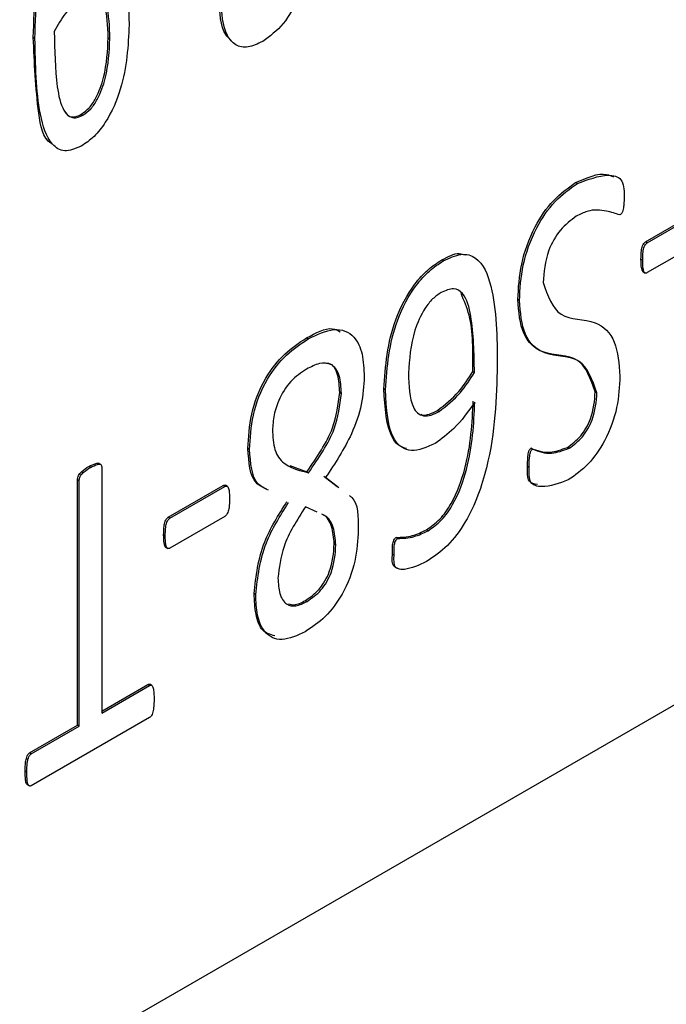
# Model space of a CAD drawing. Header units: inches. Extents: x 0 to 6721, y -3375 to 1330.
# Tile 10 of 196: x 445 to 453, y 910 to 923. Entities that reach past the tile are written whole.
import ezdxf

# ---------------------------------------------------------------- set-up
doc = ezdxf.new("R2010")
doc.units = ezdxf.units.IN
doc.header["$MEASUREMENT"] = 0

msp = doc.modelspace()

# ---------------------------------------------------------------- linework, layer by layer
at = {"color": 7, "linetype": 'Continuous', "lineweight": 25}
for p, q in [((395.299, 880.209), (511.971, 947.547)), ((445.137, 922.298), (445.116, 922.31)), ((446.08, 922.307), (446.101, 922.295)), ((445.733, 921.322), (445.754, 921.31)), ((452.118, 920.43), (452.096, 920.442)), ((452.997, 919.681), (453.704, 920.089)), ((453.018, 919.669), (453.725, 920.077)), ((453.018, 919.669), (452.997, 919.681)), ((453.725, 919.692), (453.018, 919.284)), ((452.959, 919.441), (452.937, 919.454)), ((450.393, 919.435), (450.372, 919.447)), ((452.965, 919.294), (452.992, 919.278)), ((451.373, 918.926), (451.352, 918.938)), ((448.654, 918.431), (448.633, 918.443)), ((450.773, 918.012), (450.794, 918)), ((449.06, 917.742), (449.081, 917.729)), ((449.65, 917.774), (449.629, 917.786)), ((452.37, 917.737), (452.348, 917.749)), ((450.318, 917.511), (450.339, 917.498)), ((447.9, 917.008), (447.879, 917.02)), ((451.542, 917.012), (451.521, 917.024)), ((452.012, 917.023), (451.99, 917.035)), ((445.851, 916.777), (445.83, 916.789)), ((445.984, 916.815), (445.957, 916.83)), ((448.419, 916.802), (448.637, 916.72)), ((451.497, 916.777), (451.476, 916.789)), ((445.997, 916.771), (445.997, 913.614)), ((448.637, 916.72), (448.658, 916.708)), ((448.857, 916.662), (449.026, 916.531)), ((445.685, 913.458), (445.685, 916.615)), ((445.706, 916.603), (445.685, 916.615)), ((445.706, 913.446), (445.706, 916.603)), ((446.852, 916.135), (447.56, 916.543)), ((447.581, 916.531), (447.56, 916.543)), ((447.615, 916.532), (447.588, 916.548)), ((448.878, 916.649), (449.048, 916.518)), ((446.873, 916.123), (447.581, 916.531)), ((448.768, 916.202), (448.619, 916.27)), ((446.873, 916.123), (446.852, 916.135)), ((447.581, 916.146), (446.873, 915.738)), ((446.814, 915.895), (446.793, 915.907)), ((450.197, 915.962), (450.176, 915.974)), ((448.989, 915.792), (449.01, 915.78)), ((449.806, 915.863), (449.785, 915.875)), ((446.821, 915.747), (446.847, 915.732)), ((449.759, 915.645), (449.737, 915.657)), ((447.978, 915.139), (447.957, 915.152)), ((448.618, 915.064), (448.639, 915.052)), ((445.997, 913.638), (446.592, 913.981)), ((445.997, 913.614), (446.613, 913.969)), ((446.613, 913.969), (446.592, 913.981)), ((446.641, 913.97), (446.615, 913.985)), ((446.613, 913.559), (445.09, 912.68)), ((445.069, 913.103), (445.685, 913.458)), ((445.09, 913.09), (445.706, 913.446)), ((445.706, 913.446), (445.685, 913.458)), ((445.09, 913.09), (445.069, 913.103)), ((445.033, 912.854), (445.011, 912.867)), ((445.041, 912.692), (445.067, 912.677))]:
    msp.add_line(p, q, dxfattribs=at)
for points, knots in [([(445.116, 922.31), (445.128, 922.724), (445.145, 923.343), (445.369, 924.148), (445.636, 924.591), (445.814, 924.718), (445.902, 924.782)], [0, 0, 0, 0, 0.501115, 0.750699, 0.875509, 1, 1, 1, 1]), ([(445.137, 922.298), (445.149, 922.712), (445.166, 923.331), (445.39, 924.136), (445.658, 924.579), (445.835, 924.706), (445.923, 924.769)], [0, 0, 0, 0, 0.501115, 0.750699, 0.875509, 1, 1, 1, 1]), ([(448.64, 923.507), (448.626, 923.284), (448.604, 922.95), (448.345, 922.463), (448.16, 922.327), (448.068, 922.26)], [0, 0, 0, 0, 0.500193, 0.750285, 1, 1, 1, 1]), ([(445.804, 923.24), (445.855, 923.265), (445.957, 923.316), (446.14, 923.308), (446.334, 923.056), (446.343, 922.707), (446.349, 922.474)], [0, 0, 0, 0, 0.125437, 0.250574, 0.499355, 1, 1, 1, 1]), ([(446.101, 922.295), (446.098, 922.45), (446.094, 922.681), (445.983, 922.87), (445.865, 922.887), (445.798, 922.854), (445.764, 922.837)], [0, 0, 0, 0, 0.501077, 0.749879, 0.874708, 1, 1, 1, 1]), ([(446.08, 922.307), (446.075, 922.458), (446.069, 922.684), (445.976, 922.878), (445.905, 922.882), (445.893, 922.883)], [0, 0, 0, 0, 0.6255985, 0.9362302, 1, 1, 1, 1]), ([(445.764, 922.837), (445.681, 922.772), (445.533, 922.655), (445.431, 922.47), (445.386, 922.388)], [0, 0, 0, 0, 0.5580012, 1, 1, 1, 1]), ([(447.662, 922.272), (447.637, 922.296), (447.522, 922.406), (447.515, 922.631), (447.509, 922.808)], [0, 0, 0, 0, 0.215069, 1, 1, 1, 1]), ([(448.068, 922.26), (448.004, 922.229), (447.876, 922.167), (447.712, 922.202), (447.556, 922.383), (447.541, 922.626), (447.53, 922.795)], [0, 0, 0, 0, 0.1868803, 0.3734958, 0.560542, 1, 1, 1, 1]), ([(445.386, 922.388), (445.39, 922.146), (445.396, 921.782), (445.474, 921.401), (445.58, 921.28), (445.674, 921.271), (445.728, 921.297), (445.754, 921.31)], [0, 0, 0, 0, 0.500839, 0.750701, 0.875016, 0.937509, 1, 1, 1, 1]), ([(446.349, 922.474), (446.336, 922.204), (446.318, 921.799), (446.097, 921.278), (445.901, 921.024), (445.788, 920.949), (445.731, 920.911)], [0, 0, 0, 0, 0.50008, 0.749522, 0.87469, 1, 1, 1, 1]), ([(445.346, 920.949), (445.345, 920.949), (445.239, 921.008), (445.15, 921.501), (445.129, 921.986), (445.116, 922.31)], [0, 0, 0, 0, 0.004349, 0.335334, 1, 1, 1, 1]), ([(445.731, 920.911), (445.657, 920.88), (445.508, 920.818), (445.301, 920.964), (445.152, 921.455), (445.143, 921.961), (445.137, 922.298)], [0, 0, 0, 0, 0.124147, 0.248678, 0.498441, 1, 1, 1, 1]), ([(445.733, 921.322), (445.769, 921.347), (445.839, 921.396), (445.95, 921.568), (446.061, 921.89), (446.072, 922.14), (446.08, 922.307)], [0, 0, 0, 0, 0.1248281, 0.2497445, 0.4993496, 1, 1, 1, 1]), ([(445.754, 921.31), (445.79, 921.334), (445.86, 921.384), (445.971, 921.556), (446.082, 921.878), (446.093, 922.128), (446.101, 922.295)], [0, 0, 0, 0, 0.1248281, 0.2497445, 0.4993496, 1, 1, 1, 1]), ([(445.522, 921.355), (445.54, 921.331), (445.573, 921.288), (445.654, 921.284), (445.707, 921.309), (445.733, 921.322)], [0, 0, 0, 0, 0.398018, 0.699016, 1, 1, 1, 1]), ([(452.096, 920.442), (452.239, 920.506), (452.422, 920.588), (452.556, 920.53), (452.585, 920.517)], [0, 0, 0, 0, 0.781525, 1, 1, 1, 1]), ([(452.118, 920.43), (452.254, 920.482), (452.458, 920.56), (452.672, 920.52), (452.72, 920.392), (452.72, 920.312), (452.72, 920.272)], [0, 0, 0, 0, 0.498381, 0.749119, 0.874081, 1, 1, 1, 1]), ([(451.352, 918.938), (451.36, 919.087), (451.376, 919.385), (451.539, 919.846), (451.801, 920.235), (451.998, 920.373), (452.096, 920.442)], [0, 0, 0, 0, 0.280784, 0.56048, 0.780142, 1, 1, 1, 1]), ([(451.373, 918.926), (451.381, 919.075), (451.397, 919.372), (451.56, 919.834), (451.822, 920.223), (452.019, 920.361), (452.118, 920.43)], [0, 0, 0, 0, 0.280784, 0.56048, 0.780142, 1, 1, 1, 1]), ([(452.72, 920.272), (452.72, 920.231), (452.719, 920.171), (452.709, 920.096), (452.694, 920.055), (452.679, 920.035), (452.671, 920.029), (452.666, 920.026)], [0, 0, 0, 0, 0.50039, 0.750395, 0.874858, 0.93748, 1, 1, 1, 1]), ([(452.666, 920.026), (452.61, 920.045), (452.516, 920.075), (452.376, 920.094), (452.245, 920.082), (452.151, 920.033), (452.104, 920.009)], [0, 0, 0, 0, 0.33834, 0.559108, 0.779469, 1, 1, 1, 1]), ([(452.104, 920.009), (452.033, 919.956), (451.89, 919.851), (451.704, 919.514), (451.688, 919.291), (451.678, 919.155)], [0, 0, 0, 0, 0.280028, 0.560151, 1, 1, 1, 1]), ([(452.937, 919.454), (452.938, 919.491), (452.939, 919.547), (452.951, 919.618), (452.973, 919.661), (452.989, 919.674), (452.997, 919.681)], [0, 0, 0, 0, 0.499694, 0.750586, 0.874242, 1, 1, 1, 1]), ([(452.959, 919.441), (452.959, 919.479), (452.96, 919.535), (452.972, 919.606), (452.994, 919.649), (453.01, 919.662), (453.018, 919.669)], [0, 0, 0, 0, 0.499694, 0.750586, 0.874242, 1, 1, 1, 1]), ([(450.372, 919.447), (450.452, 919.49), (450.563, 919.55), (450.648, 919.52), (450.672, 919.511)], [0, 0, 0, 0, 0.717794, 1, 1, 1, 1]), ([(450.393, 919.435), (450.471, 919.472), (450.626, 919.545), (450.882, 919.469), (451.078, 918.979), (451.084, 918.45), (451.088, 918.097)], [0, 0, 0, 0, 0.124932, 0.249697, 0.498479, 1, 1, 1, 1]), ([(452.968, 919.293), (452.967, 919.293), (452.963, 919.295), (452.953, 919.311), (452.939, 919.362), (452.938, 919.417), (452.937, 919.454)], [0, 0, 0, 0, 0.026229, 0.101114, 0.400794, 1, 1, 1, 1]), ([(449.629, 917.786), (449.649, 918.082), (449.68, 918.527), (449.967, 919.079), (450.19, 919.328), (450.311, 919.407), (450.372, 919.447)], [0, 0, 0, 0, 0.499077, 0.748707, 0.87424, 1, 1, 1, 1]), ([(449.65, 917.774), (449.671, 918.07), (449.701, 918.515), (449.988, 919.067), (450.211, 919.316), (450.332, 919.395), (450.393, 919.435)], [0, 0, 0, 0, 0.499077, 0.748707, 0.87424, 1, 1, 1, 1]), ([(453.018, 919.284), (453.014, 919.282), (453.006, 919.277), (452.995, 919.277), (452.986, 919.281), (452.973, 919.298), (452.961, 919.35), (452.959, 919.405), (452.959, 919.441)], [0, 0, 0, 0, 0.0626134, 0.1250968, 0.1878367, 0.2502938, 0.5002392, 1, 1, 1, 1]), ([(450.794, 918), (450.789, 918.248), (450.782, 918.619), (450.687, 918.997), (450.531, 919.101), (450.421, 919.052), (450.366, 919.028)], [0, 0, 0, 0, 0.501575, 0.751336, 0.875567, 1, 1, 1, 1]), ([(451.678, 919.155), (451.736, 918.989), (451.854, 918.652), (452.344, 918.708), (452.631, 918.424), (452.654, 918.11), (452.666, 917.953)], [0, 0, 0, 0, 0.2735789, 0.5573598, 0.7783826, 1, 1, 1, 1]), ([(450.366, 919.028), (450.328, 919.003), (450.253, 918.953), (450.123, 918.785), (449.973, 918.44), (449.956, 918.169), (449.945, 917.989)], [0, 0, 0, 0, 0.125347, 0.250627, 0.500202, 1, 1, 1, 1]), ([(450.773, 918.012), (450.776, 918.269), (450.78, 918.648), (450.66, 918.926), (450.622, 919.016)], [0, 0, 0, 0, 0.675129, 1, 1, 1, 1]), ([(452.348, 917.749), (452.29, 917.914), (452.171, 918.25), (451.684, 918.196), (451.389, 918.467), (451.364, 918.781), (451.352, 918.938)], [0, 0, 0, 0, 0.273727, 0.557536, 0.778436, 1, 1, 1, 1]), ([(452.37, 917.737), (452.311, 917.902), (452.193, 918.238), (451.705, 918.184), (451.41, 918.455), (451.386, 918.769), (451.373, 918.926)], [0, 0, 0, 0, 0.273727, 0.557536, 0.778436, 1, 1, 1, 1]), ([(448.633, 918.443), (448.752, 918.508), (448.918, 918.6), (449.034, 918.54), (449.067, 918.523)], [0, 0, 0, 0, 0.713472, 1, 1, 1, 1]), ([(447.879, 917.02), (447.886, 917.164), (447.901, 917.452), (448.07, 917.905), (448.347, 918.257), (448.537, 918.381), (448.633, 918.443)], [0, 0, 0, 0, 0.2807904, 0.5597817, 0.7794341, 1, 1, 1, 1]), ([(448.654, 918.431), (448.768, 918.486), (448.995, 918.595), (449.25, 918.495), (449.361, 918.244), (449.371, 918.044), (449.375, 917.944)], [0, 0, 0, 0, 0.280074, 0.558407, 0.778917, 1, 1, 1, 1]), ([(447.9, 917.008), (447.907, 917.152), (447.922, 917.439), (448.092, 917.893), (448.368, 918.244), (448.559, 918.369), (448.654, 918.431)], [0, 0, 0, 0, 0.2807904, 0.5597817, 0.7794341, 1, 1, 1, 1]), ([(449.081, 917.729), (449.077, 917.809), (449.069, 917.969), (448.966, 918.118), (448.8, 918.128), (448.689, 918.07), (448.633, 918.042)], [0, 0, 0, 0, 0.280704, 0.559518, 0.779376, 1, 1, 1, 1]), ([(449.06, 917.742), (449.055, 917.819), (449.045, 917.975), (448.973, 918.115), (448.898, 918.116), (448.886, 918.116)], [0, 0, 0, 0, 0.457221, 0.9113629, 1, 1, 1, 1]), ([(451.088, 918.097), (451.076, 917.668), (451.058, 917.025), (450.763, 916.174), (450.452, 915.751), (450.269, 915.627), (450.178, 915.566)], [0, 0, 0, 0, 0.500872, 0.74989, 0.874929, 1, 1, 1, 1]), ([(448.633, 918.042), (448.562, 917.995), (448.422, 917.902), (448.27, 917.655), (448.202, 917.422), (448.197, 917.293), (448.194, 917.229)], [0, 0, 0, 0, 0.280103, 0.558212, 0.778825, 1, 1, 1, 1]), ([(449.375, 917.944), (449.369, 917.827), (449.355, 917.593), (449.197, 917.129), (448.999, 916.831), (448.878, 916.649)], [0, 0, 0, 0, 0.280291, 0.560282, 1, 1, 1, 1]), ([(449.945, 917.989), (449.949, 917.827), (449.954, 917.625), (450.057, 917.471), (450.136, 917.435), (450.234, 917.443), (450.304, 917.48), (450.339, 917.498)], [0, 0, 0, 0, 0.499152, 0.624435, 0.749554, 0.874603, 1, 1, 1, 1]), ([(450.318, 917.511), (450.413, 917.584), (450.585, 917.716), (450.715, 917.922), (450.773, 918.012)], [0, 0, 0, 0, 0.558455, 1, 1, 1, 1]), ([(450.339, 917.498), (450.435, 917.572), (450.606, 917.704), (450.736, 917.909), (450.794, 918)], [0, 0, 0, 0, 0.558455, 1, 1, 1, 1]), ([(452.666, 917.953), (452.66, 917.82), (452.646, 917.555), (452.501, 917.143), (452.264, 916.8), (452.089, 916.677), (452.001, 916.615)], [0, 0, 0, 0, 0.280836, 0.560435, 0.780036, 1, 1, 1, 1]), ([(448.637, 916.72), (448.766, 916.907), (448.996, 917.239), (449.04, 917.588), (449.06, 917.742)], [0, 0, 0, 0, 0.56143, 1, 1, 1, 1]), ([(448.658, 916.708), (448.787, 916.894), (449.018, 917.226), (449.062, 917.576), (449.081, 917.729)], [0, 0, 0, 0, 0.56143, 1, 1, 1, 1]), ([(449.917, 917.021), (449.89, 917.028), (449.819, 917.046), (449.656, 917.246), (449.641, 917.546), (449.629, 917.786)], [0, 0, 0, 0, 0.113941, 0.292217, 1, 1, 1, 1]), ([(450.286, 917.085), (450.18, 917.038), (450.02, 916.966), (449.853, 917.027), (449.674, 917.226), (449.661, 917.531), (449.65, 917.774)], [0, 0, 0, 0, 0.249176, 0.374846, 0.500628, 1, 1, 1, 1]), ([(451.99, 917.035), (452.05, 917.079), (452.17, 917.165), (452.326, 917.448), (452.34, 917.635), (452.348, 917.749)], [0, 0, 0, 0, 0.279763, 0.559663, 1, 1, 1, 1]), ([(452.012, 917.023), (452.071, 917.066), (452.191, 917.153), (452.347, 917.436), (452.361, 917.622), (452.37, 917.737)], [0, 0, 0, 0, 0.279763, 0.559663, 1, 1, 1, 1]), ([(450.176, 915.974), (450.235, 916.015), (450.354, 916.097), (450.547, 916.38), (450.743, 916.926), (450.764, 917.348), (450.778, 917.63)], [0, 0, 0, 0, 0.124936, 0.249944, 0.499301, 1, 1, 1, 1]), ([(450.197, 915.962), (450.256, 916.003), (450.375, 916.085), (450.568, 916.368), (450.764, 916.913), (450.785, 917.336), (450.799, 917.618)], [0, 0, 0, 0, 0.124936, 0.249944, 0.499301, 1, 1, 1, 1]), ([(450.799, 917.618), (450.712, 917.496), (450.558, 917.277), (450.369, 917.144), (450.286, 917.085)], [0, 0, 0, 0, 0.560167, 1, 1, 1, 1]), ([(450.105, 917.461), (450.109, 917.459), (450.139, 917.444), (450.214, 917.458), (450.283, 917.493), (450.318, 917.511)], [0, 0, 0, 0, 0.075975, 0.537345, 1, 1, 1, 1]), ([(448.194, 917.229), (448.201, 917.139), (448.215, 916.959), (448.385, 916.775), (448.554, 916.734), (448.658, 916.708)], [0, 0, 0, 0, 0.279644, 0.559182, 1, 1, 1, 1]), ([(448.12, 916.497), (448.07, 916.519), (447.907, 916.593), (447.89, 916.845), (447.879, 917.02)], [0, 0, 0, 0, 0.304079, 1, 1, 1, 1]), ([(448.141, 916.485), (448.092, 916.507), (447.928, 916.581), (447.912, 916.833), (447.9, 917.008)], [0, 0, 0, 0, 0.304079, 1, 1, 1, 1]), ([(451.476, 916.789), (451.477, 916.828), (451.478, 916.885), (451.485, 916.956), (451.496, 916.993), (451.509, 917.014), (451.517, 917.021), (451.521, 917.024)], [0, 0, 0, 0, 0.5002831, 0.7503005, 0.8748514, 0.9376053, 1, 1, 1, 1]), ([(451.497, 916.777), (451.498, 916.815), (451.499, 916.873), (451.506, 916.943), (451.517, 916.981), (451.53, 917.002), (451.538, 917.008), (451.542, 917.012)], [0, 0, 0, 0, 0.5002831, 0.7503005, 0.8748514, 0.9376053, 1, 1, 1, 1]), ([(451.521, 917.024), (451.599, 916.994), (451.737, 916.942), (451.913, 917.007), (451.99, 917.035)], [0, 0, 0, 0, 0.561222, 1, 1, 1, 1]), ([(451.542, 917.012), (451.62, 916.982), (451.759, 916.93), (451.934, 916.995), (452.012, 917.023)], [0, 0, 0, 0, 0.561222, 1, 1, 1, 1]), ([(445.685, 916.615), (445.685, 916.624), (445.686, 916.643), (445.697, 916.674), (445.716, 916.701), (445.76, 916.743), (445.799, 916.769), (445.83, 916.789)], [0, 0, 0, 0, 0.12516, 0.250367, 0.375222, 0.500626, 1, 1, 1, 1]), ([(445.83, 916.789), (445.861, 916.804), (445.899, 916.822), (445.944, 916.834), (445.955, 916.83), (445.96, 916.828)], [0, 0, 0, 0, 0.687322, 0.860074, 1, 1, 1, 1]), ([(445.851, 916.777), (445.882, 916.792), (445.921, 916.811), (445.966, 916.822), (445.986, 916.817), (445.996, 916.797), (445.997, 916.78), (445.997, 916.771)], [0, 0, 0, 0, 0.499428, 0.624954, 0.749857, 0.874599, 1, 1, 1, 1]), ([(451.603, 916.555), (451.563, 916.562), (451.469, 916.579), (451.473, 916.713), (451.476, 916.789)], [0, 0, 0, 0, 0.432298, 1, 1, 1, 1]), ([(445.706, 916.603), (445.706, 916.612), (445.707, 916.63), (445.718, 916.662), (445.737, 916.689), (445.782, 916.731), (445.82, 916.756), (445.851, 916.777)], [0, 0, 0, 0, 0.12516, 0.250367, 0.375222, 0.500626, 1, 1, 1, 1]), ([(452.001, 916.615), (451.884, 916.571), (451.709, 916.505), (451.494, 916.556), (451.496, 916.703), (451.497, 916.777)], [0, 0, 0, 0, 0.499762, 0.749965, 1, 1, 1, 1]), ([(447.56, 916.543), (447.568, 916.547), (447.58, 916.552), (447.587, 916.546), (447.59, 916.544)], [0, 0, 0, 0, 0.716425, 1, 1, 1, 1]), ([(447.581, 916.531), (447.589, 916.534), (447.605, 916.54), (447.627, 916.522), (447.64, 916.465), (447.641, 916.409), (447.641, 916.373)], [0, 0, 0, 0, 0.1262504, 0.2488133, 0.5003656, 1, 1, 1, 1]), ([(449.181, 916.415), (449.193, 916.407), (449.298, 916.334), (449.298, 916.142), (449.299, 915.973)], [0, 0, 0, 0, 0.114634, 1, 1, 1, 1]), ([(447.641, 916.373), (447.641, 916.335), (447.64, 916.279), (447.627, 916.208), (447.605, 916.165), (447.589, 916.152), (447.581, 916.146)], [0, 0, 0, 0, 0.499638, 0.751005, 0.87373, 1, 1, 1, 1]), ([(447.957, 915.152), (447.983, 915.376), (448.029, 915.777), (448.272, 916.165), (448.38, 916.336)], [0, 0, 0, 0, 0.558303, 1, 1, 1, 1]), ([(447.978, 915.139), (448.004, 915.363), (448.05, 915.764), (448.293, 916.153), (448.401, 916.324)], [0, 0, 0, 0, 0.558303, 1, 1, 1, 1]), ([(448.619, 916.27), (448.51, 916.099), (448.316, 915.796), (448.281, 915.486), (448.265, 915.35)], [0, 0, 0, 0, 0.5605437, 1, 1, 1, 1]), ([(448.989, 915.792), (448.982, 915.87), (448.969, 916.026), (448.895, 916.148), (448.835, 916.173), (448.829, 916.176)], [0, 0, 0, 0, 0.472169, 0.944164, 1, 1, 1, 1]), ([(449.01, 915.78), (449.003, 915.858), (448.99, 916.014), (448.917, 916.135), (448.857, 916.161), (448.85, 916.164)], [0, 0, 0, 0, 0.472169, 0.944164, 1, 1, 1, 1]), ([(446.793, 915.907), (446.794, 915.945), (446.795, 916.001), (446.806, 916.072), (446.828, 916.115), (446.844, 916.128), (446.852, 916.135)], [0, 0, 0, 0, 0.499694, 0.750586, 0.874242, 1, 1, 1, 1]), ([(446.814, 915.895), (446.815, 915.932), (446.816, 915.989), (446.828, 916.06), (446.849, 916.103), (446.865, 916.116), (446.873, 916.123)], [0, 0, 0, 0, 0.499694, 0.750586, 0.874242, 1, 1, 1, 1]), ([(446.823, 915.746), (446.822, 915.747), (446.818, 915.748), (446.808, 915.765), (446.795, 915.815), (446.794, 915.871), (446.793, 915.907)], [0, 0, 0, 0, 0.0262645, 0.1011219, 0.4008106, 1, 1, 1, 1]), ([(449.299, 915.973), (449.291, 915.841), (449.277, 915.578), (449.124, 915.166), (448.879, 914.837), (448.705, 914.721), (448.617, 914.662)], [0, 0, 0, 0, 0.280714, 0.559996, 0.779806, 1, 1, 1, 1]), ([(449.785, 915.875), (449.855, 915.877), (449.979, 915.879), (450.115, 915.945), (450.176, 915.974)], [0, 0, 0, 0, 0.5600102, 1, 1, 1, 1]), ([(449.806, 915.863), (449.876, 915.864), (450, 915.867), (450.137, 915.933), (450.197, 915.962)], [0, 0, 0, 0, 0.5600102, 1, 1, 1, 1]), ([(446.873, 915.738), (446.869, 915.735), (446.861, 915.731), (446.85, 915.731), (446.841, 915.735), (446.829, 915.752), (446.816, 915.804), (446.815, 915.859), (446.814, 915.895)], [0, 0, 0, 0, 0.062653, 0.125098, 0.187867, 0.250301, 0.500253, 1, 1, 1, 1]), ([(448.618, 915.064), (448.68, 915.106), (448.804, 915.191), (448.968, 915.483), (448.981, 915.675), (448.989, 915.792)], [0, 0, 0, 0, 0.280644, 0.56, 1, 1, 1, 1]), ([(448.639, 915.052), (448.701, 915.094), (448.826, 915.179), (448.99, 915.471), (449.002, 915.663), (449.01, 915.78)], [0, 0, 0, 0, 0.280644, 0.56, 1, 1, 1, 1]), ([(449.737, 915.657), (449.737, 915.692), (449.735, 915.746), (449.745, 915.814), (449.759, 915.85), (449.773, 915.868), (449.781, 915.873), (449.785, 915.875)], [0, 0, 0, 0, 0.500685, 0.750319, 0.874901, 0.937164, 1, 1, 1, 1]), ([(449.759, 915.645), (449.758, 915.68), (449.757, 915.734), (449.766, 915.802), (449.78, 915.838), (449.794, 915.855), (449.802, 915.86), (449.806, 915.863)], [0, 0, 0, 0, 0.500685, 0.750319, 0.874901, 0.937164, 1, 1, 1, 1]), ([(449.805, 915.481), (449.787, 915.486), (449.73, 915.504), (449.734, 915.594), (449.737, 915.657)], [0, 0, 0, 0, 0.309399, 1, 1, 1, 1]), ([(450.178, 915.566), (450.081, 915.52), (449.959, 915.462), (449.83, 915.462), (449.752, 915.491), (449.756, 915.583), (449.759, 915.645)], [0, 0, 0, 0, 0.5003, 0.625973, 0.750154, 1, 1, 1, 1]), ([(448.265, 915.35), (448.269, 915.281), (448.276, 915.144), (448.357, 915.008), (448.493, 914.98), (448.59, 915.028), (448.639, 915.052)], [0, 0, 0, 0, 0.2806744, 0.5599368, 0.779717, 1, 1, 1, 1]), ([(448.223, 914.609), (448.167, 914.625), (448.046, 914.66), (447.972, 914.883), (447.962, 915.062), (447.957, 915.152)], [0, 0, 0, 0, 0.298006, 0.648539, 1, 1, 1, 1]), ([(448.617, 914.662), (448.514, 914.614), (448.306, 914.518), (448.085, 914.632), (447.991, 914.867), (447.982, 915.049), (447.978, 915.139)], [0, 0, 0, 0, 0.279634, 0.558131, 0.778773, 1, 1, 1, 1]), ([(448.402, 915.022), (448.426, 915.015), (448.488, 914.995), (448.568, 915.037), (448.618, 915.064)], [0, 0, 0, 0, 0.378167, 1, 1, 1, 1]), ([(446.592, 913.981), (446.596, 913.983), (446.604, 913.987), (446.613, 913.987), (446.616, 913.984), (446.617, 913.983)], [0, 0, 0, 0, 0.43972, 0.878244, 1, 1, 1, 1]), ([(446.613, 913.969), (446.617, 913.971), (446.625, 913.975), (446.64, 913.973), (446.656, 913.954), (446.667, 913.893), (446.669, 913.837), (446.671, 913.8)], [0, 0, 0, 0, 0.0627, 0.125229, 0.250057, 0.499805, 1, 1, 1, 1]), ([(446.671, 913.8), (446.669, 913.76), (446.667, 913.7), (446.657, 913.626), (446.64, 913.587), (446.626, 913.567), (446.617, 913.562), (446.613, 913.559)], [0, 0, 0, 0, 0.500269, 0.750393, 0.874901, 0.937317, 1, 1, 1, 1]), ([(445.011, 912.867), (445.012, 912.905), (445.012, 912.964), (445.026, 913.036), (445.044, 913.082), (445.061, 913.096), (445.069, 913.103)], [0, 0, 0, 0, 0.5014512, 0.7513162, 0.876562, 1, 1, 1, 1]), ([(445.033, 912.854), (445.033, 912.893), (445.034, 912.951), (445.047, 913.024), (445.065, 913.07), (445.082, 913.083), (445.09, 913.09)], [0, 0, 0, 0, 0.5014512, 0.7513162, 0.876562, 1, 1, 1, 1]), ([(445.044, 912.691), (445.039, 912.695), (445.023, 912.708), (445.014, 912.771), (445.012, 912.828), (445.011, 912.867)], [0, 0, 0, 0, 0.126916, 0.417653, 1, 1, 1, 1]), ([(445.09, 912.68), (445.086, 912.678), (445.077, 912.674), (445.063, 912.677), (445.046, 912.696), (445.034, 912.758), (445.033, 912.816), (445.033, 912.854)], [0, 0, 0, 0, 0.062665, 0.125135, 0.249839, 0.499643, 1, 1, 1, 1])]:
    msp.add_open_spline(points, degree=3, knots=knots, dxfattribs=at)

doc.saveas('drawing.dxf')
